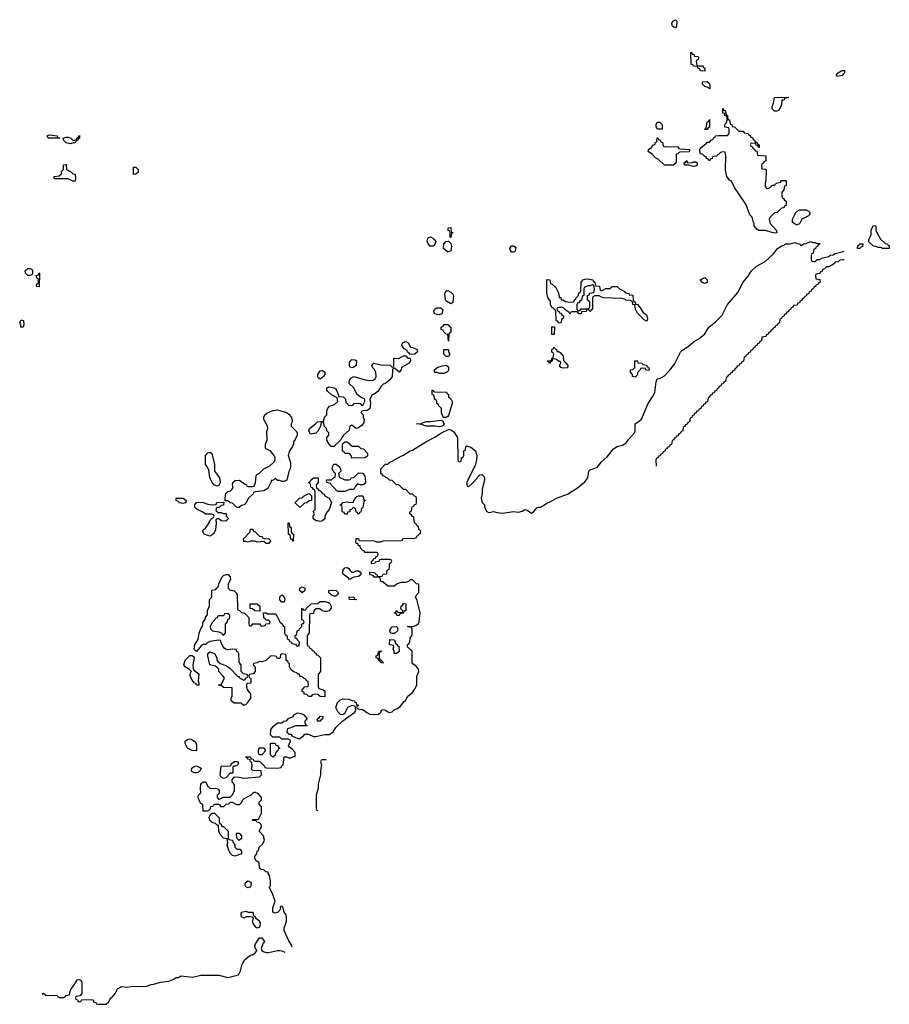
# Model space of a CAD drawing. Header units: inches. Extents: x 2550115 to 2887259, y 311850 to 494471.
# Tile 70 of 115: x 2782678 to 2790410, y 412873 to 421622. Entities that reach past the tile are written whole.
import ezdxf

# ---------------------------------------------------------------- set-up
doc = ezdxf.new("R2010")
doc.units = ezdxf.units.IN
doc.header["$MEASUREMENT"] = 0
for name, color, linetype in [('C7481', 7, 'Continuous'), ('C7482', 7, 'Continuous'), ('C7491', 7, 'Continuous'), ('C7492', 7, 'Continuous')]:
    doc.layers.add(name, color=color, linetype=linetype)

msp = doc.modelspace()

# ---------------------------------------------------------------- linework, layer by layer
at = {"layer": 'C7481', "color": 6}
for points in [[(2789494, 420000), (2789494, 419970), (2789474, 419966), (2789471.2, 419948.9), (2789450, 419946), (2789414, 419910), (2789390, 419906), (2789351.6, 419868.4), (2789342, 419850), (2789351.3, 419810), (2789406, 419750), (2789410, 419729.2), (2789390, 419726), (2789366, 419730), (2789310, 419749.2), (2789248.8, 419748.9), (2789236.4, 419756.4), (2789208, 419790), (2789208, 419810), (2789198, 419830), (2789190, 419866), (2789170, 419888), (2789137.5, 419977.5), (2789122.2, 420000)], [(2785101.5, 413381.5), (2785090, 413408.7), (2785070, 413438), (2785029.4, 413529.4), (2785029.2, 413550), (2785049.2, 413610), (2785049.3, 413649.3), (2785044, 413670), (2785028.7, 413690), (2785016.4, 413736.4), (2785010, 413746), (2784998, 413742), (2784992, 413710), (2784970, 413688.7), (2784950, 413682), (2784929, 413690), (2784929.2, 413730), (2784948.7, 413790), (2784928.8, 413848.9), (2784898, 413910), (2784908, 413930), (2784908, 413970), (2784898, 414018), (2784886, 414034), (2784886, 414046), (2784866, 414050), (2784848, 414068), (2784826, 414070), (2784810, 414086), (2784806, 414130), (2784778, 414150), (2784768, 414170), (2784768, 414190), (2784786, 414210), (2784790, 414234), (2784802, 414238), (2784808, 414270), (2784840.4, 414299.6), (2784855.3, 414330), (2784848, 414352), (2784848, 414368), (2784808, 414410), (2784828, 414450), (2784826, 414470), (2784810, 414486), (2784786, 414490), (2784782, 414502), (2784750, 414506), (2784746, 414510), (2784750, 414514), (2784790, 414514), (2784802, 414518), (2784828, 414570), (2784828.4, 414628.4), (2784808.7, 414650), (2784808.7, 414670), (2784828, 414690), (2784828, 414710), (2784802, 414742), (2784770, 414758), (2784750, 414748.7), (2784730.7, 414729.3), (2784670, 414698), (2784656.9, 414683.1), (2784650, 414666), (2784630, 414646), (2784610, 414646), (2784570, 414666), (2784550, 414666), (2784534, 414650), (2784512, 414648), (2784490, 414626), (2784470, 414626), (2784462, 414642), (2784447.3, 414647.3), (2784412.7, 414647.3), (2784398, 414642), (2784394, 414630), (2784374, 414626), (2784371.6, 414608.4), (2784352, 414588), (2784308.7, 414590), (2784307.3, 414647.3), (2784290, 414658), (2784276.5, 414676.5), (2784265.2, 414710), (2784269.2, 414730), (2784289, 414751), (2784286, 414790), (2784289.6, 414830.4), (2784310, 414851), (2784330.5, 414850.5), (2784350, 414812), (2784370, 414792), (2784430, 414791.3), (2784443.6, 414783.6), (2784451.6, 414771.6), (2784452, 414750), (2784434, 414730), (2784434, 414710), (2784450, 414694), (2784490, 414712), (2784550, 414712), (2784568, 414730), (2784588, 414770), (2784587.3, 414827.3), (2784568, 414850), (2784568, 414870), (2784587.3, 414892.7), (2784628.4, 414891.6), (2784670, 414881), (2784810, 414894), (2784827.3, 414912.7), (2784826, 414946), (2784748.8, 414948.9), (2784738, 414970), (2784746, 414990), (2784742, 415022), (2784730, 415026), (2784726, 415046), (2784706, 415050), (2784702, 415062), (2784688.4, 415068.4), (2784690, 415072), (2784730, 415072), (2784734, 415054), (2784754, 415050), (2784758, 415038), (2784772.7, 415032.7), (2784810, 415032), (2784854, 414990), (2784858, 414978), (2784872.7, 414972.7), (2784970, 414972), (2785002, 414978), (2785010, 414994), (2785022, 414998), (2785029, 415071), (2785050, 415071), (2785070, 415062), (2785090, 415062), (2785114, 415074), (2785126, 415074), (2785128, 415110), (2785100.2, 415140.2), (2785076.4, 415156.4), (2785068, 415170), (2785086, 415210), (2785082, 415222), (2785067.3, 415227.3), (2785008.4, 415228.4), (2784990, 415246), (2784930, 415246), (2784907.3, 415267.3), (2784910, 415314), (2784935.3, 415344.7), (2784970, 415374), (2785010, 415374), (2785026, 415390), (2785050, 415392), (2785069.1, 415410.9), (2785108.4, 415431.6), (2785115.3, 415444.7), (2785150, 415462), (2785176.9, 415456.9), (2785204.7, 415444.7), (2785231.6, 415411.6), (2785231.6, 415408.4), (2785214, 415390), (2785214, 415370), (2785218, 415358), (2785234, 415350), (2785230, 415346), (2785131.6, 415348.4), (2785090, 415328), (2785058, 415322), (2785054, 415290), (2785070, 415274), (2785090, 415274), (2785098, 415258), (2785150, 415234), (2785170, 415234), (2785186, 415250), (2785202, 415258), (2785212.7, 415272.7), (2785247.3, 415272.7), (2785290, 415252), (2785310, 415251.3), (2785390, 415271), (2785430, 415271.3), (2785465.2, 415294.8), (2785490, 415331.3), (2785550, 415392), (2785658, 415470), (2785668, 415490), (2785662, 415522), (2785630, 415528), (2785591.3, 415508.7), (2785564.7, 415455.3), (2785550, 415446), (2785530, 415448), (2785510, 415468), (2785489.2, 415510), (2785504.7, 415555.3), (2785524.7, 415575.3), (2785550, 415586), (2785605.4, 415585.4), (2785630, 415572), (2785654, 415570), (2785658, 415558), (2785670, 415554), (2785674, 415534), (2785692, 415530), (2785678, 415522), (2785674, 415510), (2785682, 415502), (2785711.6, 415491.6), (2785730, 415491.3), (2785764.5, 415464.5), (2785790.7, 415450.7), (2785810, 415446.8), (2785868.7, 415451.3), (2785888, 415470), (2785894.6, 415485.4), (2785910, 415491.3), (2785930, 415486), (2785950, 415471), (2785970, 415464.7), (2785989.2, 415470.8), (2786008.7, 415490), (2786038, 415502), (2786060.2, 415519.8), (2786096.4, 415563.6), (2786108.4, 415571.6), (2786128, 415610), (2786170, 415644.7), (2786189, 415670), (2786208, 415710), (2786209.2, 415790), (2786226, 415830), (2786225.2, 415850), (2786201.2, 415881.2), (2786176.4, 415896.4), (2786168, 415908), (2786168, 416010), (2786126, 416050), (2786126, 416070), (2786142, 416078), (2786147.3, 416092.7), (2786148.7, 416130), (2786167.3, 416152.7), (2786168, 416170), (2786167.3, 416207.3), (2786162, 416222), (2786130, 416226), (2786126, 416230), (2786130, 416234), (2786171.3, 416231.3), (2786201.2, 416238.8), (2786223.2, 416256.8), (2786229.5, 416270.5), (2786239.3, 416350), (2786209.1, 416469.1), (2786198, 416490), (2786210, 416514), (2786227.3, 416532.7), (2786226, 416606), (2786206, 416610), (2786170, 416646), (2786150, 416646), (2786134, 416630), (2786110, 416622), (2786070, 416622), (2786034, 416610), (2786010, 416588), (2785950, 416588), (2785908, 416628), (2785889.2, 416629.2), (2785882, 416662), (2785867.3, 416667.3), (2785830, 416668.7), (2785822, 416682), (2785790, 416688), (2785790, 416712), (2785834, 416710), (2785838, 416698), (2785850, 416694), (2785858, 416678), (2785870, 416674), (2785902, 416678), (2785910, 416694), (2785942, 416698), (2785946, 416730), (2785962, 416738), (2785966, 416750), (2785966, 416790), (2785982, 416798), (2785986, 416810), (2785982, 416822), (2785970, 416826), (2785890, 416826), (2785878, 416822), (2785871.6, 416808.4), (2785838, 416802), (2785834, 416790), (2785810, 416786), (2785806, 416790), (2785806, 416810), (2785822, 416818), (2785827.3, 416832.7), (2785842, 416838), (2785847.3, 416852.7), (2785862, 416858), (2785866, 416870), (2785862, 416882), (2785850, 416886), (2785750, 416886), (2785742, 416902), (2785730, 416906), (2785708, 416930), (2785706, 416946), (2785690, 416948), (2785686, 416966), (2785674, 416966), (2785667.3, 416972.7), (2785670, 417012), (2785691.2, 417011.1), (2785694, 416994), (2785831, 416991), (2785850, 416982), (2785890, 416982), (2785910, 416991.3), (2786070, 416994), (2786082, 416998), (2786086, 417010), (2786092.7, 417012.7), (2786190, 417014), (2786202, 417018), (2786210, 417034), (2786222, 417038), (2786226, 417050), (2786242, 417058), (2786246, 417070), (2786242, 417082), (2786228.4, 417088.4), (2786222, 417122), (2786210, 417126), (2786202, 417142), (2786188.4, 417148.4), (2786182, 417202), (2786170, 417206), (2786162, 417222), (2786146, 417230), (2786146, 417250), (2786162, 417258), (2786167.3, 417292.7), (2786182, 417298), (2786187.3, 417312.7), (2786202, 417318), (2786206, 417330), (2786206, 417370), (2786202, 417382), (2786187.3, 417387.3), (2786170, 417406), (2786150, 417406), (2786110, 417446), (2786090, 417448), (2786048, 417488), (2786029.1, 417489.1), (2785990, 417526), (2785966, 417530), (2785948.4, 417548.4), (2785910, 417568), (2785902, 417582), (2785889, 417590), (2785889.1, 417630.9), (2785930, 417672), (2785950, 417672), (2785969, 417691), (2785990, 417698), (2786070, 417744.7), (2786090, 417751.3), (2786148, 417790), (2786170, 417798), (2786289.4, 417870.6), (2786370, 417911), (2786429.4, 417950.6), (2786490, 417981), (2786510, 417976), (2786538.5, 417958.5), (2786571.3, 417910), (2786574, 417710), (2786578, 417698), (2786590, 417694), (2786602, 417698), (2786606, 417730), (2786622, 417738), (2786626, 417750), (2786626, 417790), (2786642, 417798), (2786646, 417830), (2786650, 417834), (2786690, 417824.7), (2786730.7, 417790), (2786742, 417750), (2786740.7, 417710), (2786730.8, 417670), (2786662, 417530), (2786654, 417510), (2786654, 417490), (2786658, 417478), (2786670, 417474), (2786700.4, 417499.6), (2786748, 417550), (2786758, 417570), (2786770, 417578), (2786790, 417582), (2786805.4, 417565.4), (2786810.7, 417550.7), (2786810.8, 417530), (2786791, 417450), (2786790.8, 417410), (2786781, 417370), (2786791, 417331), (2786810.9, 417310.9), (2786812, 417290), (2786831.3, 417251.3), (2786850, 417242), (2786890, 417250.8), (2786922, 417242), (2786970, 417237.3), (2787070, 417250.7), (2787113.6, 417246.4), (2787145.2, 417254.8), (2787170, 417270.7), (2787190, 417262.8), (2787230, 417236), (2787249.4, 417250.6), (2787275.5, 417284.5), (2787290, 417291), (2787310, 417291), (2787335.5, 417304.5), (2787368, 417330), (2787390, 417334), (2787450, 417370.4), (2787550, 417404.7), (2787638.9, 417461.1), (2787703.3, 417516.7), (2787721.5, 417538.5), (2787729.4, 417550.6), (2787739, 417610), (2787750, 417621), (2787814.8, 417645.2), (2787849.4, 417690), (2787901.6, 417738.4), (2787957.2, 417810), (2787990, 417830.4), (2788037.6, 417842.4), (2788074, 417866), (2788089.6, 417890.4), (2788145.2, 417950), (2788149.3, 417970), (2788149, 418031), (2788186.6, 418053.4), (2788207.2, 418072.8), (2788266, 418210), (2788305.2, 418270), (2788325.2, 418310), (2788336.4, 418403.6), (2788346, 418430), (2788370, 418434.8), (2788410, 418456.3), (2788456.3, 418503.7), (2788499.7, 418560.3), (2788551.9, 418668.1), (2788570, 418686.8), (2788622.4, 418717.6), (2788670, 418760.5), (2788715.1, 418784.9), (2788769.5, 418830), (2788806.6, 418890), (2788863.8, 418936.2), (2788922.7, 418997.3), (2788972.7, 419090), (2789062, 419198), (2789109.5, 419290), (2789156.2, 419343.8), (2789185.2, 419390), (2789230, 419430.6), (2789306, 419474), (2789379.1, 419540.9), (2789415.3, 419590), (2789448, 419610), (2789479, 419621), (2789488, 419630), (2789529.2, 419630.8), (2789570, 419642), (2789590, 419632), (2789614, 419630), (2789618, 419618), (2789630, 419614), (2789646, 419630), (2789670, 419632), (2789709.5, 419650.5), (2789730, 419642), (2789750, 419642), (2789772.7, 419632.7), (2789790, 419632), (2789794, 419630), (2789778, 419622), (2789772.7, 419607.3), (2789758, 419602), (2789752.7, 419587.3), (2789738, 419582), (2789732.7, 419547.3), (2789718, 419542), (2789714, 419530), (2789714, 419490), (2789718, 419478), (2789730, 419474), (2789750, 419474), (2789768, 419492), (2789790, 419492), (2789810, 419502), (2789870, 419518), (2789889.2, 419530.8), (2789910, 419531.3), (2789930, 419544.7), (2790000, 419563.3)], [(2790000, 419487.5), (2789970, 419486), (2789954, 419470), (2789930, 419466), (2789923.6, 419456.4), (2789899.6, 419440.4), (2789870, 419426), (2789850, 419426), (2789832.7, 419407.3), (2789818, 419402), (2789812.7, 419387.3), (2789798, 419382), (2789792.7, 419367.3), (2789758, 419362), (2789754, 419350), (2789758, 419318), (2789792.7, 419312.7), (2789794, 419290), (2789778, 419282), (2789774, 419270), (2789758, 419262), (2789754, 419250), (2789738, 419242), (2789734, 419230), (2789718, 419222), (2789714, 419210), (2789698, 419202), (2789690, 419186), (2789678, 419182), (2789670, 419166), (2789658, 419162), (2789654, 419150), (2789638, 419142), (2789630, 419126), (2789618, 419122), (2789610, 419106), (2789598, 419102), (2789590, 419086), (2789558, 419082), (2789552.7, 419067.3), (2789538, 419062), (2789532.7, 419047.3), (2789518, 419042), (2789512.7, 419027.3), (2789498, 419022), (2789492.7, 419007.3), (2789478, 419002), (2789472.7, 418987.3), (2789458, 418982), (2789452.7, 418967.3), (2789438, 418962), (2789432.7, 418927.3), (2789418, 418922), (2789412.7, 418907.3), (2789398, 418902), (2789392.7, 418887.3), (2789378, 418882), (2789372.7, 418867.3), (2789358, 418862), (2789352.7, 418847.3), (2789338, 418842), (2789332.7, 418827.3), (2789318, 418822), (2789312.7, 418807.3), (2789278, 418802), (2789272.7, 418767.3), (2789258, 418762), (2789252.7, 418747.3), (2789238, 418742), (2789232.7, 418727.3), (2789218, 418722), (2789212.7, 418707.3), (2789198, 418702), (2789192.7, 418687.3), (2789178, 418682), (2789172.7, 418667.3), (2789158, 418662), (2789152.7, 418647.3), (2789138, 418642), (2789132.7, 418627.3), (2789118, 418622), (2789112.7, 418587.3), (2789098, 418582), (2789092.7, 418567.3), (2789078, 418562), (2789072.7, 418547.3), (2789058, 418542), (2789052.7, 418527.3), (2789038, 418522), (2789032.7, 418507.3), (2789018, 418502), (2789012.7, 418487.3), (2788998, 418482), (2788992.7, 418467.3), (2788978, 418462), (2788972.7, 418447.3), (2788958, 418442), (2788952.7, 418407.3), (2788938, 418402), (2788932.7, 418387.3), (2788918, 418382), (2788912.7, 418367.3), (2788898, 418362), (2788892.7, 418347.3), (2788878, 418342), (2788872.7, 418327.3), (2788858, 418322), (2788852.7, 418307.3), (2788838, 418302), (2788832.7, 418287.3), (2788818, 418282), (2788812.7, 418267.3), (2788798, 418262), (2788792.7, 418227.3), (2788778, 418222), (2788772.7, 418207.3), (2788758, 418202), (2788752.7, 418187.3), (2788738, 418182), (2788732.7, 418167.3), (2788718, 418162), (2788712.7, 418147.3), (2788698, 418142), (2788692.7, 418127.3), (2788678, 418122), (2788672.7, 418107.3), (2788658, 418102), (2788652.7, 418087.3), (2788638, 418082), (2788632.7, 418047.3), (2788618, 418042), (2788612.7, 418027.3), (2788598, 418022), (2788592.7, 418007.3), (2788578, 418002), (2788572.7, 417967.3), (2788558, 417962), (2788552.7, 417947.3), (2788538, 417942), (2788532.7, 417927.3), (2788518, 417922), (2788512.7, 417907.3), (2788498, 417902), (2788492.7, 417887.3), (2788478, 417882), (2788472.7, 417847.3), (2788458, 417842), (2788452.7, 417827.3), (2788438, 417822), (2788432.7, 417807.3), (2788418, 417802), (2788412.7, 417787.3), (2788398, 417782), (2788392.7, 417767.3), (2788378, 417762), (2788372.7, 417747.3), (2788358, 417742), (2788352.7, 417727.3), (2788338, 417722), (2788334, 417710), (2788336, 417656)], [(2785404, 415044), (2785370, 415046), (2785358, 415042), (2785354, 415030), (2785362, 415002), (2785352, 414950), (2785351.6, 414911.6), (2785332, 414830), (2785332, 414790), (2785314, 414730), (2785314, 414610), (2785318, 414598), (2785330, 414594)], [(2782878, 412962), (2782890, 412972), (2782910, 412954), (2783010, 412951.3), (2783018, 412938), (2783030, 412934), (2783070, 412934), (2783082, 412938), (2783090, 412952), (2783122, 412958), (2783128, 412990), (2783137.2, 413010), (2783166, 413050), (2783170, 413062), (2783190, 413091.3), (2783210, 413092), (2783224.7, 413084.7), (2783231.3, 413070), (2783232, 412970), (2783212.7, 412947.3), (2783178, 412942), (2783174, 412930), (2783178, 412918), (2783192.7, 412912.7), (2783198, 412898), (2783210, 412894), (2783222, 412898), (2783230, 412914), (2783327.3, 412912.7), (2783334, 412906), (2783334, 412894), (2783354, 412890), (2783358, 412878), (2783372.7, 412872.7), (2783447.3, 412872.7), (2783468.4, 412891.6), (2783488.7, 412930), (2783502, 412938), (2783528, 412970), (2783548.7, 413010), (2783586, 413030), (2783630, 413024.7), (2783670.7, 413030.7), (2783810, 413034), (2783846, 413050), (2783870, 413051), (2783929.6, 413070.4), (2784002.7, 413077.3), (2784050, 413096), (2784070, 413110.6), (2784090, 413111), (2784110, 413124.7), (2784214, 413114), (2784290, 413130.4), (2784450, 413130.6), (2784530, 413111), (2784624.7, 413135.3), (2784642.7, 413170), (2784656, 413230), (2784679.3, 413270), (2784730, 413310.6), (2784746.6, 413313.4), (2784770, 413326), (2784789, 413350), (2784774, 413370), (2784769.3, 413390.7), (2784774, 413410), (2784810, 413462), (2784830, 413462), (2784854, 413430), (2784842.8, 413417.2), (2784826, 413370), (2784831, 413350), (2784842.4, 413342.4), (2784870, 413333.4), (2784890, 413333.4), (2784970, 413350.8), (2784990, 413350.8), (2785010, 413347.7), (2785036.2, 413336.2)]]:
    msp.add_lwpolyline(points, dxfattribs=at)
for points in [[(2789590, 419798), (2789580.4, 419800.4), (2789556.4, 419816.4), (2789550, 419826), (2789549.4, 419850.6), (2789578, 419910), (2789590, 419922), (2789610, 419931.3), (2789670, 419931), (2789690, 419922), (2789702, 419910), (2789702, 419890), (2789690, 419878), (2789631.3, 419848.7), (2789610, 419808)], [(2786510, 419686), (2786506, 419690), (2786506, 419730), (2786502, 419742), (2786489, 419750), (2786489, 419770), (2786492.7, 419772.7), (2786510, 419774), (2786514, 419734), (2786531.3, 419730), (2786518, 419722)], [(2786350, 419608.7), (2786329, 419609), (2786308.8, 419628.9), (2786301.2, 419650), (2786303.7, 419670), (2786313.6, 419686.4), (2786330, 419691), (2786350, 419681), (2786364.7, 419670), (2786378, 419650), (2786363.6, 419616.4)], [(2786490, 419558), (2786480.4, 419560.4), (2786446, 419590), (2786448.4, 419631.6), (2786466, 419650), (2786490, 419654), (2786510, 419634), (2786518.8, 419610), (2786510, 419568.7)], [(2787050, 419555.3), (2787041.2, 419570), (2787037.2, 419590), (2787050, 419611.3), (2787070, 419612), (2787084.7, 419604.7), (2787090, 419594), (2787079.8, 419560.2), (2787070, 419555.3)], [(2782770, 419349.2), (2782749.5, 419349.5), (2782728.7, 419370), (2782728, 419390), (2782750, 419411.3), (2782770, 419412), (2782784.7, 419404.7), (2782791.3, 419390), (2782792, 419368), (2782784.7, 419355.3)], [(2782850, 419249), (2782828.7, 419250), (2782830, 419274), (2782842, 419278), (2782846, 419290), (2782846, 419310), (2782842, 419322), (2782830, 419326), (2782826, 419350), (2782846, 419354), (2782850, 419372), (2782854, 419370)], [(2787850, 419214), (2787890, 419232), (2787927.3, 419232.7), (2787946, 419250), (2787990.7, 419250.7), (2788011, 419231), (2788054, 419210), (2788070, 419194), (2788094, 419190), (2788098, 419178), (2788130, 419174), (2788132.7, 419132.7), (2788138, 419118), (2788150, 419114), (2788154, 419094), (2788170, 419092), (2788190, 419071.3), (2788221.1, 419021.1), (2788250, 418998), (2788258.8, 418970), (2788258, 418950), (2788250, 418942), (2788230, 418955.3), (2788170, 419015.3), (2788154, 419050), (2788147.3, 419087.3), (2788129, 419090), (2788128.4, 419108.4), (2788122, 419122), (2788107.3, 419127.3), (2788066, 419130), (2788058, 419138), (2788030, 419145.2), (2787870.5, 419149.5), (2787850, 419155.3), (2787830, 419168.7), (2787792, 419168), (2787778, 419162), (2787772, 419148), (2787772, 419050), (2787758, 419042), (2787754, 419030), (2787746, 419030), (2787742, 419042), (2787730, 419046), (2787718, 419042), (2787714, 419030), (2787674, 419026), (2787674, 419014), (2787668.7, 419008.7), (2787648.4, 419008.4), (2787642, 419022), (2787630, 419026), (2787590, 419026), (2787578, 419022), (2787570, 419006), (2787562, 419022), (2787536.4, 419036.4), (2787510, 419066), (2787470, 419066), (2787458, 419062), (2787454, 419050), (2787458, 419038), (2787472.7, 419032.7), (2787478, 419018), (2787492.7, 419012.7), (2787498, 418998), (2787514, 418990), (2787514, 418970), (2787498, 418962), (2787490, 418928), (2787470, 418926), (2787462, 418942), (2787447.3, 418947.3), (2787446, 419030), (2787442, 419042), (2787426, 419050), (2787422, 419062), (2787410, 419066), (2787398, 419090), (2787396.4, 419116.4), (2787373.2, 419153.2), (2787366.3, 419193.7), (2787366, 419310), (2787370, 419314), (2787392, 419310), (2787398, 419278), (2787410, 419274), (2787443.5, 419243.5), (2787470, 419194), (2787474, 419154), (2787490, 419152), (2787492.7, 419132.7), (2787507.3, 419132.7), (2787530, 419118), (2787570, 419112), (2787606, 419114), (2787610, 419134), (2787622, 419138), (2787626, 419150), (2787646, 419170), (2787650, 419194), (2787662, 419198), (2787667.3, 419212.7), (2787669, 419290), (2787690, 419312), (2787703.1, 419316.9), (2787730, 419318), (2787774, 419310), (2787778, 419298), (2787792, 419290), (2787798, 419258), (2787830, 419254), (2787834, 419250), (2787838, 419218)], [(2788770, 419278), (2788760.4, 419280.4), (2788750, 419286), (2788729.4, 419310.6), (2788770, 419332), (2788791.3, 419310), (2788790, 419286)], [(2786510, 419098), (2786476.5, 419116.5), (2786464, 419130), (2786458, 419190), (2786470, 419212), (2786490, 419211.3), (2786510, 419201), (2786530, 419182), (2786534, 419170), (2786530, 419108.7)], [(2787770, 419266), (2787750, 419258), (2787730, 419258), (2787698, 419242), (2787694, 419230), (2787694, 419170), (2787678, 419162), (2787674, 419130), (2787658, 419122), (2787650, 419106), (2787638, 419102), (2787632.7, 419087.3), (2787632.7, 419052.7), (2787638, 419038), (2787650, 419034), (2787662, 419038), (2787670, 419054), (2787727.3, 419052.7), (2787742, 419058), (2787746, 419070), (2787746, 419110), (2787742, 419122), (2787726, 419130), (2787726, 419170), (2787742, 419178), (2787748.4, 419191.6), (2787782, 419198), (2787788, 419230), (2787782, 419262)], [(2786410, 418998), (2786390, 419002), (2786369, 419009), (2786358, 419030), (2786368, 419050), (2786380.9, 419059.1), (2786390, 419062.8), (2786421, 419061), (2786438, 419050), (2786438, 419030), (2786430, 419008)], [(2782710, 418888.7), (2782688, 418890), (2782687.3, 418907.3), (2782678, 418930), (2782690, 418954), (2782712, 418950), (2782714, 418910)], [(2786490, 418766), (2786486, 418826), (2786470, 418828), (2786446, 418850), (2786442, 418862), (2786426, 418870), (2786426, 418890), (2786442, 418898), (2786450, 418914), (2786490, 418914), (2786498, 418898), (2786511, 418891), (2786510, 418846), (2786494, 418830)], [(2787410, 418826), (2787408, 418830), (2787410, 418894), (2787430, 418894), (2787434, 418890), (2787430, 418826)], [(2786147.3, 418647.3), (2786142, 418662), (2786127.3, 418667.3), (2786122, 418682), (2786096.4, 418696.4), (2786075.3, 418730), (2786078, 418742), (2786087.3, 418752.7), (2786110, 418762), (2786130.7, 418750.7), (2786152, 418712), (2786174, 418710), (2786211.3, 418691.3), (2786214, 418670), (2786190, 418648.7)], [(2786470, 418628), (2786449.2, 418649.2), (2786450, 418692), (2786490, 418692), (2786491.2, 418671.1), (2786502, 418650), (2786490, 418628.7)], [(2787454, 418674), (2787466, 418674), (2787483.6, 418663.6), (2787511.6, 418631.6), (2787512.7, 418592.7), (2787552, 418550), (2787550, 418528.7), (2787510, 418524), (2787488, 418530), (2787478, 418550), (2787488, 418570), (2787486, 418586), (2787474, 418586), (2787450, 418602), (2787430, 418608), (2787414, 418606), (2787410, 418586), (2787398, 418582), (2787390, 418566), (2787382, 418582), (2787370, 418586), (2787370, 418592), (2787406, 418594), (2787408.4, 418611.6), (2787422, 418618), (2787426, 418650), (2787422, 418662), (2787408.4, 418668.4), (2787408, 418690), (2787422, 418698), (2787430, 418714), (2787438, 418698), (2787450, 418694)], [(2786130, 418614), (2786150, 418614), (2786152, 418590), (2786142, 418570), (2786072, 418530), (2786070.8, 418509.2), (2786050.9, 418489.1), (2786010, 418526), (2785998, 418522), (2785992.7, 418507.3), (2785991, 418450), (2785970, 418422), (2785930, 418389), (2785910, 418382), (2785893.4, 418366.6), (2785862, 418318), (2785830, 418295.3), (2785811.2, 418288.9), (2785792, 418250), (2785798, 418210), (2785790, 418166), (2785770, 418148.7), (2785732.7, 418147.3), (2785718, 418142), (2785714, 418130), (2785731.3, 418111.3), (2785732, 418090), (2785742, 418070), (2785738, 418042), (2785722, 418018), (2785690, 417994), (2785670, 417989), (2785630, 418018), (2785614, 418010), (2785606, 417974), (2785558, 417930), (2785542, 417910), (2785532.7, 417887.3), (2785470, 417828), (2785448.8, 417828.9), (2785429.1, 417849.1), (2785410, 417886), (2785408, 417910), (2785426, 417930), (2785426, 417950), (2785408.4, 417968.4), (2785406, 417990), (2785386, 418010), (2785382, 418042), (2785370, 418046), (2785358, 418042), (2785354, 418010), (2785332, 417970), (2785310.9, 417949.1), (2785270, 417938), (2785262, 417942), (2785249.1, 417969.1), (2785255.3, 417990), (2785308, 418030), (2785326, 418050), (2785367.3, 418052.7), (2785382, 418058), (2785388, 418090), (2785408, 418110), (2785408.7, 418150), (2785414.6, 418165.4), (2785433.6, 418186.4), (2785476.4, 418203.6), (2785506, 418230), (2785502, 418262), (2785450, 418288), (2785418, 418318), (2785409, 418330), (2785409.4, 418350.6), (2785430, 418358.8), (2785470.9, 418350.9), (2785490, 418342), (2785514, 418286), (2785514, 418274), (2785554, 418270), (2785574, 418250), (2785578, 418218), (2785592.7, 418212.7), (2785598, 418198), (2785630, 418194), (2785642, 418198), (2785648.4, 418211.6), (2785690, 418214), (2785712, 418212), (2785718, 418198), (2785730, 418194), (2785746, 418230), (2785746, 418250), (2785708.4, 418268.4), (2785675.3, 418295.3), (2785648, 418350), (2785606, 418390), (2785608, 418410), (2785623.1, 418436.9), (2785650, 418450.7), (2785750, 418421), (2785790, 418416), (2785822, 418418), (2785838, 418430), (2785848.8, 418451.1), (2785844, 418490), (2785832.5, 418512.5), (2785815.3, 418530), (2785808, 418550), (2785826, 418570), (2785890, 418554), (2785972, 418552), (2785990, 418534), (2786002, 418538), (2786006, 418550), (2786006, 418610), (2786010, 418614), (2786050, 418612), (2786090, 418634), (2786110, 418634)], [(2785630, 418529), (2785615.3, 418535.3), (2785610, 418546), (2785609.2, 418570), (2785614, 418586), (2785630, 418602), (2785659.6, 418599.6), (2785674, 418590), (2785671, 418550), (2785650, 418535.3)], [(2788270, 418506), (2788246, 418510), (2788242, 418522), (2788230, 418526), (2788198, 418522), (2788194, 418510), (2788172, 418488), (2788170, 418466), (2788150, 418446), (2788128, 418450), (2788126, 418470), (2788108, 418490), (2788109, 418511), (2788130, 418514), (2788146, 418530), (2788146, 418590), (2788172, 418590), (2788174, 418574), (2788214, 418570), (2788218, 418558), (2788250, 418552), (2788258, 418538), (2788270, 418534), (2788274, 418510)], [(2785350, 418428.7), (2785336.4, 418436.4), (2785330, 418446), (2785329.2, 418470), (2785350, 418501), (2785370, 418506), (2785390, 418491), (2785390.8, 418470), (2785378, 418450)], [(2786410, 418478), (2786390, 418486), (2786370, 418486), (2786366, 418490), (2786366, 418510), (2786389.4, 418530.6), (2786432.9, 418547.1), (2786470, 418551), (2786482.8, 418542.8), (2786491.3, 418530), (2786491.3, 418508.7), (2786484.7, 418495.3), (2786470, 418486), (2786450, 418478)], [(2786450, 418086), (2786440.2, 418100.2), (2786429, 418130), (2786428, 418168), (2786406, 418190), (2786402, 418202), (2786386, 418210), (2786386, 418230), (2786382, 418242), (2786366, 418250), (2786362, 418282), (2786346, 418290), (2786346, 418330), (2786350, 418334), (2786358, 418318), (2786370, 418314), (2786471.6, 418311.6), (2786478, 418298), (2786490, 418294), (2786492, 418270), (2786510, 418252), (2786522, 418230), (2786524.7, 418210), (2786490, 418106), (2786484.7, 418095.3), (2786470, 418088)], [(2785010, 417518), (2784990, 417528), (2784970, 417528), (2784950, 417546), (2784934, 417530), (2784914, 417526), (2784914, 417514), (2784884.7, 417455.3), (2784850, 417435.3), (2784772.7, 417427.3), (2784758, 417422), (2784754, 417410), (2784711, 417369), (2784690, 417326), (2784674, 417310), (2784650, 417306), (2784630, 417288), (2784610, 417286), (2784570, 417326), (2784548.4, 417328.4), (2784530, 417346), (2784506, 417346), (2784508, 417410), (2784529.1, 417430.9), (2784550, 417432), (2784568, 417450), (2784575.3, 417464.7), (2784569.1, 417489.1), (2784574, 417510), (2784592.9, 417527.1), (2784632, 417530), (2784676.9, 417496.9), (2784694, 417490), (2784698, 417478), (2784712.7, 417472.7), (2784747.3, 417472.7), (2784762, 417478), (2784775.3, 417510), (2784782, 417570), (2784790, 417582), (2784810, 417591.3), (2784850, 417630.8), (2784902.7, 417657.3), (2784938, 417690), (2784948.7, 417710), (2784948.7, 417730), (2784942, 417750), (2784908, 417790), (2784868, 417810), (2784863.1, 417823.1), (2784864, 417850), (2784879.3, 417890), (2784876.5, 417963.5), (2784884, 417990), (2784882, 418010), (2784848, 418070), (2784848.7, 418090), (2784858, 418110), (2784874.6, 418125.4), (2784930, 418150.6), (2784970, 418154), (2784990.6, 418150.6), (2785050.7, 418130.7), (2785070, 418118), (2785093.2, 418093.2), (2785101, 418070), (2785101, 418050), (2785091.3, 418030), (2785092, 418010), (2785141, 417961), (2785146, 417950), (2785146, 417930), (2785127.7, 417892.3), (2785111.3, 417870), (2785111.3, 417848.7), (2785104.7, 417830), (2785075.3, 417784.7), (2785064.7, 417750), (2785086.8, 417686.8), (2785087.1, 417652.9), (2785082.8, 417630), (2785070, 417606), (2785052, 417530), (2785030, 417518)], [(2786410, 418004), (2786370, 418009), (2786290.9, 418009.1), (2786250, 418026), (2786206, 418030), (2786247.3, 418032.7), (2786289.1, 418050.9), (2786330, 418051.3), (2786423.6, 418063.6), (2786438, 418058), (2786451.3, 418030), (2786444.7, 418015.3), (2786430, 418008.7)], [(2785630, 417726), (2785626, 417750), (2785610, 417766), (2785570, 417766), (2785562, 417782), (2785548.4, 417788.4), (2785548, 417852), (2785568, 417872), (2785590, 417872), (2785632.7, 417832.7), (2785690, 417831.3), (2785710, 417812), (2785734, 417810), (2785771.3, 417770), (2785770, 417746), (2785750, 417729.2)], [(2784430, 417478), (2784408, 417490), (2784388.7, 417510), (2784369.2, 417550), (2784358.6, 417618.6), (2784346.6, 417646.6), (2784329, 417670), (2784329, 417750), (2784350, 417772), (2784363.1, 417776.9), (2784370, 417778), (2784382, 417770), (2784390, 417754), (2784410.7, 417670.7), (2784411, 417610), (2784456, 417550), (2784462, 417510), (2784450, 417486)], [(2785570, 417532), (2785607.3, 417532.7), (2785622, 417538), (2785626, 417550), (2785650, 417554), (2785690, 417594), (2785730, 417591.3), (2785745.4, 417565.4), (2785750.9, 417549.1), (2785751.3, 417510), (2785743.6, 417496.4), (2785730.9, 417489.1), (2785709, 417489), (2785682, 417498), (2785663.6, 417476.4), (2785650, 417448.7), (2785610, 417448), (2785570, 417429), (2785510, 417428.7), (2785495.3, 417435.3), (2785490, 417446), (2785446, 417490), (2785442, 417502), (2785408, 417510), (2785406, 417530), (2785410, 417534), (2785450, 417534), (2785470, 417554), (2785482, 417558), (2785486, 417590), (2785476.4, 417596.4), (2785455.3, 417630), (2785458, 417650), (2785470, 417672), (2785491.6, 417671.6), (2785522, 417650), (2785531.6, 417631.6), (2785532, 417610), (2785514, 417590), (2785518, 417558)], [(2785350, 417162), (2785330, 417168.7), (2785310, 417168.7), (2785288, 417190), (2785288.8, 417211.1), (2785298, 417230), (2785288.7, 417251.3), (2785306, 417270), (2785306, 417430), (2785302, 417442), (2785290, 417446), (2785282, 417462), (2785270, 417466), (2785262, 417502), (2785246, 417510), (2785262, 417518), (2785266, 417530), (2785289.1, 417550.9), (2785332, 417550), (2785332, 417510), (2785314, 417490), (2785318, 417458), (2785330, 417454), (2785338, 417438), (2785350, 417434), (2785371.6, 417411.6), (2785384.7, 417404.7), (2785391.6, 417391.6), (2785430.8, 417370.8), (2785451.2, 417331.1), (2785430.9, 417269.1), (2785412, 417250), (2785392, 417210), (2785390, 417186), (2785370, 417168)], [(2784130, 417324), (2784098, 417330), (2784084, 417344), (2784069, 417350), (2784068, 417370), (2784132, 417370), (2784158, 417350), (2784154, 417330), (2784150, 417328.7)], [(2785170, 417288.7), (2785128.7, 417330), (2785130, 417334), (2785166, 417370), (2785187.3, 417372.7), (2785206, 417390), (2785250, 417412), (2785254, 417410), (2785274, 417390), (2785271.3, 417348.7), (2785252.7, 417347.3), (2785230, 417328), (2785210, 417326)], [(2785690, 417226), (2785682, 417242), (2785670, 417246), (2785666, 417270), (2785650, 417286), (2785638, 417282), (2785631.6, 417268.4), (2785614, 417266), (2785612, 417250), (2785594, 417246), (2785590, 417228), (2785568.4, 417228.4), (2785562, 417242), (2785546, 417250), (2785546, 417290), (2785542, 417302), (2785530, 417306), (2785528.4, 417311.6), (2785542, 417318), (2785550, 417332), (2785590, 417338), (2785610, 417331.3), (2785646, 417334), (2785648, 417350), (2785676.4, 417383.6), (2785691.6, 417391.6), (2785730, 417392), (2785738, 417358), (2785752, 417350), (2785738, 417342), (2785730, 417286), (2785718, 417282), (2785710, 417246), (2785698, 417242)], [(2784390, 417311.3), (2784426, 417314), (2784430, 417331.3), (2784494, 417334), (2784491.2, 417308.9), (2784470, 417306), (2784451.6, 417288.4), (2784430, 417286), (2784423.6, 417276.4), (2784422, 417262), (2784442, 417242), (2784470, 417242), (2784490, 417234), (2784510, 417234), (2784514, 417230), (2784514, 417210), (2784534, 417190), (2784510, 417166), (2784468.4, 417168.4), (2784450, 417186), (2784430, 417186), (2784422, 417178), (2784424.7, 417150), (2784418, 417090), (2784404, 417056), (2784390, 417044), (2784370, 417034), (2784350, 417037.2), (2784318, 417050), (2784306, 417070), (2784308, 417090), (2784330, 417104.7), (2784362, 417150), (2784370, 417172), (2784390, 417194), (2784402, 417198), (2784406, 417210), (2784402, 417222), (2784387.3, 417227.3), (2784330, 417229), (2784306.3, 417246.3), (2784252.9, 417272.9), (2784235.3, 417290), (2784235.3, 417310), (2784250, 417330.8), (2784270, 417334.8), (2784310, 417330.7), (2784350, 417316)], [(2784870, 416968), (2784850, 416986), (2784790, 416978), (2784770, 416988), (2784730, 416988), (2784710, 416978), (2784690, 416986), (2784670, 416986), (2784668, 417010), (2784726, 417070), (2784726, 417090), (2784730, 417094), (2784750, 417094), (2784758, 417078), (2784770, 417074), (2784810, 417034), (2784834, 417030), (2784838, 417018), (2784852.7, 417012.7), (2784894, 417010), (2784912, 416990), (2784890, 416968)], [(2785110, 416988), (2785102, 417002), (2785090, 417006), (2785082, 417042), (2785068, 417050), (2785066, 417150), (2785070, 417152), (2785074, 417150), (2785078, 417118), (2785092, 417110), (2785092.7, 417072.7), (2785098, 417058), (2785111.3, 417050)], [(2785630, 416712), (2785650, 416712), (2785670, 416724.7), (2785690, 416724.7), (2785711.3, 416710), (2785711.3, 416690), (2785690, 416675.3), (2785650, 416668.7), (2785610, 416648.7), (2785600.4, 416660.4), (2785554, 416694), (2785549.2, 416710), (2785554, 416730), (2785570, 416751.3), (2785590, 416754), (2785604.7, 416744.7), (2785612, 416730)], [(2784730, 416234), (2784742, 416238), (2784750, 416254), (2784810, 416254), (2784818, 416238), (2784830, 416234), (2784862, 416238), (2784867.3, 416252.7), (2784902, 416258), (2784906, 416270), (2784890, 416286), (2784867.3, 416287.3), (2784862, 416302), (2784847.3, 416307.3), (2784846, 416350), (2784870, 416351.3), (2784882, 416342), (2784950, 416342), (2784965.4, 416325.4), (2784991.6, 416271.6), (2785014, 416250), (2785018, 416238), (2785034, 416230), (2785034, 416170), (2785038, 416158), (2785054, 416150), (2785058, 416118), (2785072.7, 416112.7), (2785078, 416098), (2785092.7, 416092.7), (2785098, 416078), (2785130, 416074), (2785138, 416058), (2785150, 416054), (2785162, 416058), (2785166, 416090), (2785147.3, 416107.3), (2785142, 416122), (2785127.3, 416127.3), (2785126, 416150), (2785142, 416158), (2785146, 416190), (2785162, 416198), (2785166, 416210), (2785186, 416230), (2785187.3, 416252.7), (2785202, 416258), (2785206, 416270), (2785202, 416282), (2785186, 416290), (2785186, 416390), (2785192.7, 416392.7), (2785198, 416378), (2785210, 416374), (2785222, 416378), (2785227.3, 416392.7), (2785269.1, 416430.9), (2785330, 416434), (2785348.8, 416451.1), (2785390, 416451.3), (2785422.8, 416442.8), (2785434.4, 416434.4), (2785446.8, 416410), (2785446.4, 416393.6), (2785430, 416368.7), (2785410, 416362), (2785390, 416362), (2785366, 416370), (2785347.3, 416387.3), (2785312.7, 416387.3), (2785294, 416370), (2785290, 416346), (2785258, 416342), (2785254, 416330), (2785252.7, 416172.7), (2785232.7, 416147.3), (2785234, 416070), (2785238, 416058), (2785250, 416054), (2785258, 416038), (2785272.7, 416032.7), (2785278, 416018), (2785292.7, 416012.7), (2785298, 415998), (2785310, 415994), (2785318, 415978), (2785330, 415974), (2785352, 415950), (2785352, 415830), (2785332.7, 415807.3), (2785332.7, 415692.7), (2785338, 415678), (2785374, 415670), (2785390, 415654), (2785390, 415606), (2785350, 415608), (2785330, 415626), (2785310, 415628), (2785278, 415622), (2785270, 415608), (2785250, 415608), (2785230, 415626), (2785208.8, 415628.9), (2785206, 415646), (2785188.8, 415648.9), (2785188.4, 415671.6), (2785202, 415678), (2785207.3, 415692.7), (2785242, 415698), (2785246, 415710), (2785242, 415742), (2785227.3, 415747.3), (2785222, 415762), (2785207.3, 415767.3), (2785190, 415786), (2785170, 415786), (2785166, 415806), (2785154, 415806), (2785138, 415818), (2785109.1, 415829.1), (2785088.8, 415848.9), (2785078, 415870), (2785078, 415898), (2785066, 415910), (2785062, 415922), (2785046, 415930), (2785046, 415970), (2785042, 415982), (2785010, 415986), (2784998, 415982), (2784994, 415950), (2784990, 415946), (2784970, 415946), (2784962, 415962), (2784947.3, 415967.3), (2784910, 415968), (2784870, 415928), (2784830, 415915.3), (2784810, 415918), (2784790, 415906), (2784758, 415902), (2784754, 415890), (2784772, 415872), (2784772, 415830), (2784754, 415810), (2784718, 415802), (2784714, 415790), (2784718, 415778), (2784730, 415774), (2784732.7, 415767.3), (2784734, 415730), (2784730, 415726), (2784698, 415722), (2784694, 415710), (2784694, 415690), (2784702, 415670), (2784711.6, 415651.6), (2784723.6, 415643.6), (2784731.2, 415631.1), (2784731.3, 415590), (2784711.6, 415568.4), (2784702, 415550), (2784690, 415538), (2784670, 415528), (2784647.3, 415547.3), (2784586, 415550), (2784558, 415570), (2784558, 415590), (2784568.4, 415611.6), (2784566, 415686), (2784490, 415689.2), (2784470, 415706), (2784450, 415706), (2784450, 415712), (2784470, 415714), (2784498, 415770), (2784488, 415790), (2784449.1, 415829.1), (2784448, 415850), (2784440.4, 415860.4), (2784418, 415878), (2784369.6, 415889.6), (2784349.5, 415969.5), (2784349.5, 415990.5), (2784370, 416006), (2784410.8, 415990.8), (2784430.8, 415950.8), (2784431.3, 415931.3), (2784439.6, 415919.6), (2784462, 415902), (2784510, 415884.7), (2784543.6, 415863.6), (2784614, 415790), (2784624.7, 415784.7), (2784634, 415770), (2784670, 415754), (2784682, 415758), (2784690, 415774), (2784702, 415778), (2784706, 415790), (2784702, 415802), (2784668.7, 415808.7), (2784648, 415830), (2784646, 415890), (2784628, 415910), (2784626, 415990), (2784622, 416002), (2784610, 416006), (2784606, 416026), (2784570, 416028), (2784530, 416022), (2784509.1, 416029.1), (2784497.2, 416037.2), (2784480.2, 416060.2), (2784466, 416094), (2784466, 416106), (2784450, 416108), (2784370, 416098), (2784351.6, 416088.4), (2784334, 416070), (2784310, 416068.7), (2784296.9, 416063.1), (2784250, 416009), (2784235.3, 416015.3), (2784229.3, 416029.3), (2784234, 416070), (2784266, 416114), (2784273.2, 416170), (2784289.2, 416210.8), (2784302, 416230), (2784308.8, 416271.1), (2784327.3, 416292.7), (2784330, 416314), (2784347.3, 416332.7), (2784348.7, 416371.3), (2784366, 416410), (2784366, 416470), (2784386, 416490), (2784386, 416550), (2784390, 416554), (2784422, 416558), (2784430, 416574), (2784442, 416578), (2784448, 416610), (2784478, 416670), (2784490, 416682), (2784510, 416691), (2784530.7, 416690.7), (2784550.7, 416670.7), (2784551.2, 416648.9), (2784532, 416610), (2784532, 416570), (2784550, 416552), (2784571.2, 416551.1), (2784585.4, 416545.4), (2784606, 416526), (2784612.7, 416507.3), (2784614, 416390), (2784618, 416378), (2784632.7, 416372.7), (2784650, 416354), (2784674, 416350), (2784714, 416310), (2784714, 416250), (2784718, 416238)], [(2785190, 416528.7), (2785166, 416550), (2785168, 416570), (2785190, 416582), (2785214, 416570), (2785212, 416550)], [(2785010, 416446), (2784990, 416466), (2784990, 416494), (2785010, 416512), (2785023.6, 416503.6), (2785036.9, 416476.9), (2785030, 416446)], [(2785470, 416498), (2785448, 416510), (2785426, 416530), (2785428, 416550), (2785450, 416554), (2785492, 416550), (2785511.3, 416530), (2785502, 416510), (2785490, 416498)], [(2785670, 416466), (2785610, 416468.7), (2785606, 416490), (2785610, 416494), (2785650, 416491.3), (2785654, 416474), (2785674, 416470)], [(2784810, 416366), (2784770, 416368), (2784747.3, 416387.3), (2784728.7, 416388.7), (2784727.3, 416432.7), (2784790, 416432), (2784812, 416410), (2784814, 416370)], [(2786050, 416328), (2786030, 416328.7), (2786026, 416346), (2786010, 416348), (2786010, 416354), (2786022, 416358), (2786030, 416372), (2786038, 416358), (2786050, 416354), (2786082, 416358), (2786086, 416370), (2786068, 416388), (2786068.4, 416411.6), (2786082, 416418), (2786090, 416434), (2786110, 416432), (2786111, 416369), (2786094, 416366), (2786090, 416348), (2786058, 416342)], [(2784530, 416346), (2784498, 416342), (2784490, 416326), (2784450, 416326), (2784438, 416322), (2784432.7, 416307.3), (2784418, 416302), (2784414, 416290), (2784391.6, 416268.4), (2784372, 416230), (2784374, 416210), (2784392, 416192), (2784450, 416182), (2784474, 416170), (2784478, 416158), (2784490, 416154), (2784507.3, 416172.7), (2784508, 416252), (2784526, 416270), (2784527.3, 416292.7), (2784542, 416298), (2784546, 416310), (2784546, 416330)], [(2785990, 416168), (2785974.6, 416174.6), (2785968, 416190), (2785974, 416210), (2785990, 416226), (2786030.7, 416230.7), (2786041, 416210), (2786036, 416190), (2786010, 416168.7)], [(2786030, 415988.7), (2786008, 415990), (2786008, 416010), (2785998, 416030), (2786006, 416050), (2786002, 416062), (2785970, 416066), (2785966, 416070), (2785970, 416114), (2786011.2, 416111.1), (2786018, 416078), (2786030, 416074), (2786038, 416058), (2786050, 416054), (2786051.2, 416008.9)], [(2784270, 415708), (2784250, 415709.2), (2784243.1, 415723.1), (2784230, 415729), (2784214, 415750), (2784194, 415790), (2784198, 415822), (2784206, 415830), (2784188.7, 415848.7), (2784148.7, 415870), (2784138, 415890), (2784149.2, 415930), (2784190, 415970.8), (2784211.6, 415971.6), (2784224.7, 415964.7), (2784230, 415954), (2784218, 415890), (2784219.6, 415859.6), (2784223.6, 415843.6), (2784270.8, 415810), (2784265.4, 415745.4), (2784271.2, 415728.9)], [(2785890, 415906), (2785882, 415922), (2785870, 415926), (2785866, 415946), (2785848.7, 415950), (2785848, 415970), (2785862, 415978), (2785870, 416012), (2785894, 416014), (2785894, 416010), (2785878, 416002), (2785874, 415990), (2785874, 415950), (2785878, 415938), (2785894, 415930), (2785898, 415918), (2785914, 415910), (2785910, 415906)], [(2785350, 415388), (2785326, 415390), (2785326, 415410), (2785342, 415418), (2785350, 415432), (2785374, 415430), (2785370, 415406), (2785358, 415402)], [(2784250, 415126), (2784211.2, 415128.9), (2784170, 415148.7), (2784149, 415190), (2784149, 415210), (2784170, 415224.7), (2784190, 415230.7), (2784210, 415226), (2784230, 415211), (2784246, 415190), (2784251, 415170)], [(2784930, 415069), (2784908.7, 415090), (2784908, 415190), (2784910, 415194), (2784950, 415194), (2784954, 415174), (2784971.6, 415171.6), (2784978, 415158), (2784992, 415150), (2784978, 415142), (2784974, 415130), (2784954, 415110), (2784950, 415086)], [(2784830, 415088.7), (2784808.7, 415090), (2784802, 415110), (2784802, 415130), (2784808.7, 415151.3), (2784851.6, 415151.6), (2784862, 415130), (2784852, 415110)], [(2784250, 414929.3), (2784228, 414930), (2784210, 414942), (2784206, 414950), (2784210, 414971), (2784230, 414986), (2784250, 414990.8), (2784292, 414970), (2784282, 414950), (2784266, 414934)], [(2784490, 414878), (2784468, 414890), (2784462, 414910), (2784468, 414990), (2784548, 414992), (2784558, 415002), (2784558, 415010), (2784588, 415030), (2784614, 415030), (2784622, 415022), (2784624.7, 415010), (2784610, 414995.3), (2784586, 414986), (2784574, 414986), (2784572, 414928), (2784550, 414926), (2784510, 414886)], [(2784590, 414189.2), (2784570, 414195.3), (2784552.9, 414212.9), (2784538, 414238), (2784522, 414290), (2784528, 414310), (2784522, 414342), (2784489.1, 414349.1), (2784460.2, 414380.2), (2784448, 414410), (2784446, 414466), (2784434, 414466), (2784419, 414479), (2784390, 414488.7), (2784369.1, 414509.1), (2784363.1, 414536.9), (2784376.4, 414563.6), (2784388, 414572), (2784410, 414572), (2784451.2, 414531.1), (2784452.7, 414492.7), (2784458, 414478), (2784470, 414474), (2784474, 414454), (2784490, 414452), (2784532, 414410), (2784532.7, 414352.7), (2784538, 414338), (2784571.3, 414331.3), (2784572.7, 414312.7), (2784591.2, 414291.1), (2784592, 414270), (2784610, 414252), (2784634, 414250), (2784650, 414234), (2784650.7, 414209.3)], [(2784630, 414328.7), (2784608.4, 414348.4), (2784606, 414390), (2784610, 414394), (2784630, 414392), (2784651.3, 414370), (2784650, 414346)], [(2784710, 413909), (2784690, 413918), (2784684, 413930), (2784686, 413954), (2784710, 413970.8), (2784730, 413958), (2784734.8, 413950), (2784730, 413918)], [(2784790, 413549), (2784778, 413558), (2784754, 413590), (2784749, 413611), (2784758, 413638), (2784748, 413648), (2784728.8, 413648.9), (2784691.2, 413648.9), (2784670, 413639), (2784649.3, 413650), (2784646, 413670), (2784650, 413690.7), (2784690, 413701), (2784710, 413691.3), (2784752, 413690), (2784758, 413658), (2784770, 413654), (2784778, 413638), (2784801.4, 413621.4), (2784815.9, 413595.9), (2784814.4, 413565.6), (2784805.4, 413554.6)]]:
    msp.add_lwpolyline(points, close=True, dxfattribs=at)
at = {"layer": 'C7482', "color": 6}
for points in [[(2788510, 421549), (2788490, 421558), (2788478, 421570), (2788475.3, 421590), (2788490, 421611.3), (2788510, 421622), (2788522, 421610), (2788516.9, 421563.1)], [(2788770, 421166), (2788730, 421168.7), (2788726, 421186), (2788708, 421190), (2788706, 421206), (2788668.8, 421208.9), (2788662, 421222), (2788647.3, 421227.3), (2788646, 421330), (2788650, 421334), (2788658, 421318), (2788674, 421310), (2788678, 421298), (2788710, 421294), (2788712, 421290), (2788710, 421266), (2788698, 421262), (2788694, 421250), (2788698, 421218), (2788712.7, 421212.7), (2788750, 421211), (2788758, 421198), (2788771, 421190)], [(2788810, 421008), (2788798, 421018), (2788770, 421028.7), (2788750, 421048), (2788748.8, 421071.1), (2788791.6, 421071.6), (2788810, 421054), (2788814, 421030), (2788814, 421010)], [(2789410, 420808), (2789390, 420808.7), (2789368.7, 420830), (2789368.7, 420850), (2789380.4, 420879.6), (2789388, 420930), (2789514, 420934), (2789510, 420928), (2789478, 420922), (2789474, 420910), (2789466, 420906), (2789454, 420906), (2789451.6, 420871.6), (2789444.7, 420850), (2789423.6, 420816.4)], [(2788390, 420648), (2788348.4, 420648.4), (2788338, 420670), (2788338, 420690), (2788347.3, 420712.7), (2788370, 420712), (2788390.8, 420690.8)], [(2788770, 420646), (2788768, 420650), (2788782, 420658), (2788790, 420714), (2788802, 420718), (2788810, 420734), (2788812.7, 420672.7), (2788810, 420666), (2788798, 420662), (2788790, 420646)], [(2783030, 420568.7), (2782930, 420569.2), (2782922, 420590), (2782930, 420596), (2782950, 420598), (2783010, 420590.8), (2783014, 420574), (2783034, 420570)], [(2783130, 420518), (2783090, 420528.7), (2783068, 420550), (2783066, 420570), (2783090, 420578), (2783110, 420578), (2783132, 420570), (2783150, 420552), (2783167.3, 420552.7), (2783182, 420558), (2783186, 420570), (2783202, 420578), (2783210, 420592), (2783210, 420566), (2783198, 420562), (2783194, 420550), (2783178, 420542), (2783170, 420528), (2783152.7, 420527.3)], [(2788410, 420328.7), (2788358.6, 420378.6), (2788330, 420395.3), (2788305.2, 420425.2), (2788266, 420450), (2788268, 420470), (2788298, 420490), (2788308.8, 420511.1), (2788326, 420514), (2788330, 420534), (2788342, 420538), (2788347.3, 420572.7), (2788352.7, 420572.7), (2788358, 420558), (2788372.7, 420552.7), (2788378, 420538), (2788394, 420530), (2788398, 420498), (2788410, 420494), (2788530, 420492), (2788538, 420478), (2788550, 420474), (2788634, 420470), (2788630, 420448), (2788550, 420446), (2788538, 420442), (2788534, 420430), (2788514, 420426), (2788514, 420350), (2788490, 420328.7)], [(2783150, 420188), (2783110, 420208), (2782990, 420209), (2782986, 420210), (2782986, 420230), (2783030, 420234), (2783048.4, 420251.6), (2783050, 420272), (2783068, 420290), (2783068.4, 420331.6), (2783090, 420334), (2783094, 420290), (2783132, 420270), (2783150, 420252), (2783171.3, 420250), (2783174, 420210), (2783170, 420188)], [(2788650, 420351.3), (2788670, 420358), (2788690, 420358), (2788702, 420350), (2788701, 420330), (2788690, 420321.2), (2788670, 420317.2), (2788628.4, 420328.4), (2788590, 420329), (2788586, 420350), (2788602, 420358), (2788608.7, 420371.3), (2788614, 420366), (2788614, 420354)], [(2783690, 420246), (2783688.8, 420248.9), (2783690, 420312), (2783710, 420312), (2783732, 420290), (2783730, 420266), (2783710, 420248)]]:
    msp.add_lwpolyline(points, close=True, dxfattribs=at)
for points in [[(2790000, 421137.4), (2789990, 421126), (2789950, 421118), (2789938, 421130), (2789955.3, 421150), (2789988.7, 421170), (2790000, 421170.4)], [(2789122.2, 420000), (2789034, 420130), (2789006.6, 420186.6), (2788990, 420197.2), (2788966, 420230), (2788954.8, 420285.2), (2788957.2, 420410), (2788950, 420446), (2788930, 420448.7), (2788910, 420442), (2788874, 420410), (2788838, 420402), (2788834, 420390), (2788818, 420382), (2788814, 420370), (2788810, 420369.3), (2788806, 420370), (2788802, 420382), (2788786, 420390), (2788782, 420402), (2788770, 420406), (2788750, 420426), (2788728.7, 420430), (2788726, 420470), (2788735.3, 420484.7), (2788770, 420514), (2788782, 420518), (2788790, 420534), (2788810, 420534), (2788830, 420554), (2788842, 420558), (2788850, 420574), (2788862, 420578), (2788866, 420590), (2788890, 420594), (2788970, 420594), (2788986, 420610), (2788986, 420650), (2788982, 420662), (2788948.4, 420668.4), (2788948, 420690), (2788958, 420702), (2788968, 420730), (2788968, 420750), (2788966, 420766), (2788948.7, 420770), (2788947.3, 420787.3), (2788928.7, 420790), (2788928.4, 420831.6), (2788934, 420830), (2788938, 420818), (2788950, 420814), (2788958, 420778), (2788971.3, 420770), (2788974, 420734), (2788990, 420732), (2788994, 420694), (2789010, 420692), (2789014, 420674), (2789034, 420670), (2789072, 420632), (2789110, 420631.3), (2789118, 420618), (2789154, 420610), (2789158, 420598), (2789174, 420594), (2789178, 420578), (2789194, 420574), (2789198, 420558), (2789212.7, 420552.7), (2789218, 420538), (2789232.7, 420532.7), (2789238, 420518), (2789254, 420510), (2789254, 420490), (2789250, 420486), (2789242, 420502), (2789227.3, 420507.3), (2789222, 420522), (2789210, 420526), (2789178, 420522), (2789174, 420510), (2789178, 420498), (2789192.7, 420492.7), (2789198, 420478), (2789212.7, 420472.7), (2789218, 420458), (2789232.7, 420452.7), (2789238, 420418), (2789311.6, 420411.6), (2789311.6, 420368.4), (2789298, 420362), (2789292.7, 420347.3), (2789278, 420342), (2789274, 420330), (2789278, 420298), (2789310, 420294), (2789314, 420290), (2789311.2, 420191.1), (2789304.7, 420170), (2789304.7, 420144.7), (2789311.6, 420131.6), (2789322, 420122), (2789330, 420122), (2789350, 420132), (2789370, 420151.3), (2789388, 420152), (2789406, 420170), (2789442, 420178), (2789450, 420192), (2789490, 420194), (2789494, 420190), (2789492, 420150), (2789478, 420142), (2789472, 420110), (2789454, 420090), (2789454, 420050), (2789458, 420038), (2789470, 420034), (2789478, 420018), (2789494, 420010), (2789494, 420000)]]:
    msp.add_lwpolyline(points, dxfattribs=at)
at = {"layer": 'C7491', "color": 6}
for p, q in [((2790000, 419563.3), (2790010, 419566)), ((2790010, 419488), (2790000, 419487.5))]:
    msp.add_line(p, q, dxfattribs=at)
for points in [[(2790410, 419588), (2790350, 419588.7), (2790338, 419598), (2790310, 419598), (2790290, 419608), (2790268.4, 419608.4), (2790228, 419648), (2790228.7, 419670), (2790249, 419710), (2790250, 419754), (2790270, 419792), (2790290.8, 419790.8), (2790291.2, 419751.1), (2790298, 419730), (2790331.6, 419671.6), (2790372, 419632), (2790394, 419630), (2790398, 419618), (2790410, 419614)], [(2790150, 419588.7), (2790126, 419590), (2790130, 419614), (2790142, 419618), (2790146, 419630), (2790174, 419630), (2790172.7, 419607.3), (2790158, 419602)]]:
    msp.add_lwpolyline(points, close=True, dxfattribs=at)
at = {"layer": 'C7492', "color": 6}
msp.add_lwpolyline([(2790000, 421170.4), (2790010.7, 421170.7), (2790011, 421150), (2790000, 421137.4)], dxfattribs=at)

doc.saveas('drawing.dxf')
